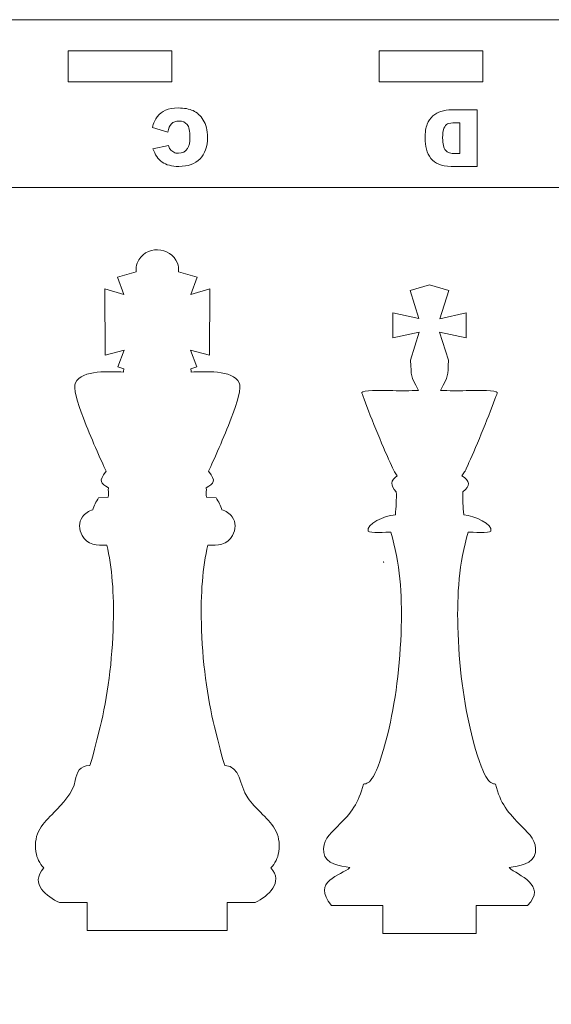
# Model space of a CAD drawing. Header units: centimetres. Extents: x -35.3 to 32, y -35 to 36.2.
# Tile 7 of 54: x -28.4 to -23.3, y -5 to 4.5. Entities that reach past the tile are written whole.
import ezdxf

# ---------------------------------------------------------------- set-up
doc = ezdxf.new("R2010")
doc.units = ezdxf.units.CM
doc.header["$MEASUREMENT"] = 0
doc.layers.add('Layer 1', color=7, linetype='Continuous')

msp = doc.modelspace()

# ---------------------------------------------------------------- linework, layer by layer
at = {"layer": 'Layer 1', "lineweight": 9}
for points, knots in [([(-34.79702, 4.47803), (-34.79702, 4.47803), (-11.15703, 4.47803), (-11.15703, 4.47803), (-11.15703, 4.47803), (-10.99203, 4.47803), (-10.85703, 4.34304), (-10.85703, 4.17803), (-10.85703, 4.17803), (-10.85703, 4.17803), (-10.85703, -19.46197), (-10.85703, -19.46197), (-10.85703, -19.46197), (-10.85703, -19.62697), (-10.99203, -19.76197), (-11.15703, -19.76197), (-11.15703, -19.76197), (-11.15703, -19.76197), (-34.79702, -19.76197), (-34.79702, -19.76197), (-34.79702, -19.76197), (-34.96202, -19.76197), (-35.09702, -19.62697), (-35.09702, -19.46197), (-35.09702, -19.46197), (-35.09702, -19.46197), (-35.09702, 4.17803), (-35.09702, 4.17803), (-35.09702, 4.17803), (-35.09702, 4.34304), (-34.96202, 4.47803), (-34.79702, 4.47803)], [0, 0, 0, 0, 0.1111111, 0.1111111, 0.1111111, 0.1111111, 0.2222222, 0.2222222, 0.2222222, 0.2222222, 0.3333333, 0.3333333, 0.3333333, 0.3333333, 0.4444444, 0.4444444, 0.4444444, 0.4444444, 0.5555556, 0.5555556, 0.5555556, 0.5555556, 0.6666667, 0.6666667, 0.6666667, 0.6666667, 0.7777778, 0.7777778, 0.7777778, 0.7777778, 1, 1, 1, 1]), ([(-27.97704, 4.17803), (-27.97704, 4.17803), (-26.97704, 4.17803), (-26.97704, 4.17803), (-26.97704, 4.17803), (-26.97704, 4.17803), (-26.97704, 3.87803), (-26.97704, 3.87803), (-26.97704, 3.87803), (-26.97704, 3.87803), (-27.97704, 3.87803), (-27.97704, 3.87803), (-27.97704, 3.87803), (-27.97704, 3.87803), (-27.97704, 4.17803), (-27.97704, 4.17803)], [0, 0, 0, 0, 0.2, 0.2, 0.2, 0.2, 0.4, 0.4, 0.4, 0.4, 0.6, 0.6, 0.6, 0.6, 1, 1, 1, 1]), ([(-24.97704, 4.17803), (-24.97704, 4.17803), (-23.97704, 4.17803), (-23.97704, 4.17803), (-23.97704, 4.17803), (-23.97704, 4.17803), (-23.97704, 3.87803), (-23.97704, 3.87803), (-23.97704, 3.87803), (-23.97704, 3.87803), (-24.97704, 3.87803), (-24.97704, 3.87803), (-24.97704, 3.87803), (-24.97704, 3.87803), (-24.97704, 4.17803), (-24.97704, 4.17803)], [0, 0, 0, 0, 0.2, 0.2, 0.2, 0.2, 0.4, 0.4, 0.4, 0.4, 0.6, 0.6, 0.6, 0.6, 1, 1, 1, 1]), ([(-33.47702, 2.85803), (-33.47702, 2.85803), (-12.47703, 2.85803), (-12.47703, 2.85803), (-12.47703, 2.85803), (-12.47703, 2.85803), (-12.47703, -18.14198), (-12.47703, -18.14198), (-12.47703, -18.14198), (-12.47703, -18.14198), (-33.47702, -18.14198), (-33.47702, -18.14198), (-33.47702, -18.14198), (-33.47702, -18.14198), (-33.47702, 2.85803), (-33.47702, 2.85803)], [0, 0, 0, 0, 0.2, 0.2, 0.2, 0.2, 0.4, 0.4, 0.4, 0.4, 0.6, 0.6, 0.6, 0.6, 1, 1, 1, 1]), ([(-28.21255, -3.70493), (-28.25207, -3.66405), (-28.27922, -3.61227), (-28.28831, -3.55012), (-28.28831, -3.55012), (-28.31487, -3.36856), (-28.22104, -3.27606), (-28.11294, -3.16952), (-28.11294, -3.16952), (-28.03192, -3.08968), (-27.93092, -2.97875), (-27.9088, -2.86396), (-27.9088, -2.86396), (-27.89288, -2.78146), (-27.86722, -2.7219), (-27.77053, -2.71781), (-27.77053, -2.71781), (-27.76637, -2.71764), (-27.76205, -2.71745), (-27.66868, -2.34639), (-27.66868, -2.34639), (-27.59912, -2.07002), (-27.55019, -1.70159), (-27.54174, -1.34622), (-27.54174, -1.34622), (-27.53515, -1.06866), (-27.55304, -0.80027), (-27.6049, -0.59231), (-27.6049, -0.59231), (-27.69594, -0.59548), (-27.79472, -0.59143), (-27.84288, -0.49746), (-27.84288, -0.49746), (-27.87243, -0.43977), (-27.87835, -0.37374), (-27.83905, -0.31879), (-27.83905, -0.31879), (-27.81464, -0.28464), (-27.77803, -0.26306), (-27.7385, -0.25089), (-27.7385, -0.25089), (-27.73396, -0.2146), (-27.70395, -0.1698), (-27.68509, -0.13704), (-27.68509, -0.13704), (-27.68509, -0.13704), (-27.59029, -0.12912), (-27.59029, -0.12912), (-27.59029, -0.12912), (-27.58956, -0.10508), (-27.58906, -0.08083), (-27.5904, -0.05682), (-27.5904, -0.05682), (-27.59148, -0.03735), (-27.58579, -0.04083), (-27.58732, -0.03989), (-27.58732, -0.03989), (-27.66513, 0.00768), (-27.68675, 0.02094), (-27.61178, 0.1203), (-27.61178, 0.1203), (-27.66168, 0.22737), (-27.75981, 0.45174), (-27.83005, 0.63349), (-27.83005, 0.63349), (-27.89076, 0.79056), (-27.93025, 0.92875), (-27.90717, 0.97552), (-27.90717, 0.97552), (-27.84398, 1.1035), (-27.56491, 1.08106), (-27.44439, 1.07811), (-27.44439, 1.07811), (-27.44366, 1.08843), (-27.44191, 1.09875), (-27.4392, 1.10873), (-27.4392, 1.10873), (-27.4392, 1.10873), (-27.49725, 1.12873), (-27.49725, 1.12873), (-27.49725, 1.12873), (-27.49725, 1.12873), (-27.43612, 1.28991), (-27.43612, 1.28991), (-27.43612, 1.28991), (-27.43612, 1.28991), (-27.62169, 1.24122), (-27.62169, 1.24122), (-27.62169, 1.24122), (-27.62169, 1.24122), (-27.62458, 1.87966), (-27.62458, 1.87966), (-27.62458, 1.87966), (-27.62458, 1.87966), (-27.4401, 1.82797), (-27.4401, 1.82797), (-27.4401, 1.82797), (-27.4401, 1.82797), (-27.50231, 1.99377), (-27.50231, 1.99377), (-27.50231, 1.99377), (-27.50231, 1.99377), (-27.32158, 2.04645), (-27.32158, 2.04645), (-27.32158, 2.04645), (-27.32514, 2.07534), (-27.32124, 2.10304), (-27.31115, 2.129), (-27.31115, 2.129), (-27.24131, 2.30871), (-26.98734, 2.29321), (-26.92354, 2.129), (-26.92354, 2.129), (-26.91345, 2.10304), (-26.90955, 2.07534), (-26.91311, 2.04645), (-26.91311, 2.04645), (-26.91311, 2.04645), (-26.73239, 1.99377), (-26.73239, 1.99377), (-26.73239, 1.99377), (-26.73239, 1.99377), (-26.79459, 1.82797), (-26.79459, 1.82797), (-26.79459, 1.82797), (-26.79459, 1.82797), (-26.6101, 1.87966), (-26.6101, 1.87966), (-26.6101, 1.87966), (-26.6101, 1.87966), (-26.613, 1.24122), (-26.613, 1.24122), (-26.613, 1.24122), (-26.613, 1.24122), (-26.79857, 1.28991), (-26.79857, 1.28991), (-26.79857, 1.28991), (-26.79857, 1.28991), (-26.73745, 1.12873), (-26.73745, 1.12873), (-26.73745, 1.12873), (-26.73745, 1.12873), (-26.79549, 1.10873), (-26.79549, 1.10873), (-26.79549, 1.10873), (-26.79279, 1.09877), (-26.79101, 1.0884), (-26.7903, 1.07811), (-26.7903, 1.07811), (-26.66978, 1.08106), (-26.39071, 1.1035), (-26.32752, 0.97552), (-26.32752, 0.97552), (-26.30443, 0.92874), (-26.34393, 0.79056), (-26.40463, 0.63349), (-26.40463, 0.63349), (-26.47489, 0.45174), (-26.57302, 0.22736), (-26.62292, 0.12029), (-26.62292, 0.12029), (-26.54794, 0.02093), (-26.56954, 0.00768), (-26.64737, -0.03989), (-26.64737, -0.03989), (-26.64889, -0.04083), (-26.64321, -0.03735), (-26.64429, -0.05682), (-26.64429, -0.05682), (-26.64563, -0.08083), (-26.64513, -0.10508), (-26.64439, -0.12912), (-26.64439, -0.12912), (-26.64439, -0.12912), (-26.5496, -0.13704), (-26.5496, -0.13704), (-26.5496, -0.13704), (-26.53074, -0.1698), (-26.50073, -0.2146), (-26.49619, -0.25089), (-26.49619, -0.25089), (-26.45665, -0.26307), (-26.42005, -0.28463), (-26.39563, -0.31879), (-26.39563, -0.31879), (-26.35633, -0.37377), (-26.36226, -0.43975), (-26.39181, -0.49746), (-26.39181, -0.49746), (-26.43997, -0.59143), (-26.53875, -0.59548), (-26.62979, -0.59231), (-26.62979, -0.59231), (-26.68165, -0.80027), (-26.69954, -1.06866), (-26.69295, -1.34622), (-26.69295, -1.34622), (-26.6845, -1.70159), (-26.63557, -2.07002), (-26.56601, -2.34639), (-26.56601, -2.34639), (-26.47264, -2.71745), (-26.46833, -2.71764), (-26.46416, -2.71781), (-26.46416, -2.71781), (-26.31378, -2.72418), (-26.32914, -2.90756), (-26.24438, -3.03161), (-26.24438, -3.03161), (-26.20867, -3.08386), (-26.16382, -3.12806), (-26.12175, -3.16952), (-26.12175, -3.16952), (-26.01365, -3.27606), (-25.91982, -3.36856), (-25.94638, -3.55012), (-25.94638, -3.55012), (-25.95547, -3.61227), (-25.98261, -3.66403), (-26.02213, -3.70492), (-26.02213, -3.70492), (-25.8973, -3.84709), (-26.04755, -3.97844), (-26.17261, -4.04045), (-26.17261, -4.04045), (-26.17261, -4.04045), (-26.44234, -4.04045), (-26.44234, -4.04045), (-26.44234, -4.04045), (-26.44234, -4.04045), (-26.44234, -4.31046), (-26.44234, -4.31046), (-26.44234, -4.31046), (-26.44234, -4.31046), (-27.79234, -4.31046), (-27.79234, -4.31046), (-27.79234, -4.31046), (-27.79234, -4.31046), (-27.79234, -4.04045), (-27.79234, -4.04045), (-27.79234, -4.04045), (-27.79234, -4.04045), (-28.06208, -4.04045), (-28.06208, -4.04045), (-28.06208, -4.04045), (-28.17895, -3.98249), (-28.35436, -3.86636), (-28.21255, -3.70493)], [0, 0, 0, 0, 0.015873, 0.015873, 0.015873, 0.015873, 0.031746, 0.031746, 0.031746, 0.031746, 0.047619, 0.047619, 0.047619, 0.047619, 0.0634921, 0.0634921, 0.0634921, 0.0634921, 0.0793651, 0.0793651, 0.0793651, 0.0793651, 0.0952381, 0.0952381, 0.0952381, 0.0952381, 0.1111111, 0.1111111, 0.1111111, 0.1111111, 0.1269841, 0.1269841, 0.1269841, 0.1269841, 0.1428571, 0.1428571, 0.1428571, 0.1428571, 0.1587302, 0.1587302, 0.1587302, 0.1587302, 0.1746032, 0.1746032, 0.1746032, 0.1746032, 0.1904762, 0.1904762, 0.1904762, 0.1904762, 0.2063492, 0.2063492, 0.2063492, 0.2063492, 0.2222222, 0.2222222, 0.2222222, 0.2222222, 0.2380952, 0.2380952, 0.2380952, 0.2380952, 0.2539683, 0.2539683, 0.2539683, 0.2539683, 0.2698413, 0.2698413, 0.2698413, 0.2698413, 0.2857143, 0.2857143, 0.2857143, 0.2857143, 0.3015873, 0.3015873, 0.3015873, 0.3015873, 0.3174603, 0.3174603, 0.3174603, 0.3174603, 0.3333333, 0.3333333, 0.3333333, 0.3333333, 0.3492063, 0.3492063, 0.3492063, 0.3492063, 0.3650794, 0.3650794, 0.3650794, 0.3650794, 0.3809524, 0.3809524, 0.3809524, 0.3809524, 0.3968254, 0.3968254, 0.3968254, 0.3968254, 0.4126984, 0.4126984, 0.4126984, 0.4126984, 0.4285714, 0.4285714, 0.4285714, 0.4285714, 0.4444444, 0.4444444, 0.4444444, 0.4444444, 0.4603175, 0.4603175, 0.4603175, 0.4603175, 0.4761905, 0.4761905, 0.4761905, 0.4761905, 0.4920635, 0.4920635, 0.4920635, 0.4920635, 0.5079365, 0.5079365, 0.5079365, 0.5079365, 0.5238095, 0.5238095, 0.5238095, 0.5238095, 0.5396825, 0.5396825, 0.5396825, 0.5396825, 0.5555556, 0.5555556, 0.5555556, 0.5555556, 0.5714286, 0.5714286, 0.5714286, 0.5714286, 0.5873016, 0.5873016, 0.5873016, 0.5873016, 0.6031746, 0.6031746, 0.6031746, 0.6031746, 0.6190476, 0.6190476, 0.6190476, 0.6190476, 0.6349206, 0.6349206, 0.6349206, 0.6349206, 0.6507937, 0.6507937, 0.6507937, 0.6507937, 0.6666667, 0.6666667, 0.6666667, 0.6666667, 0.6825397, 0.6825397, 0.6825397, 0.6825397, 0.6984127, 0.6984127, 0.6984127, 0.6984127, 0.7142857, 0.7142857, 0.7142857, 0.7142857, 0.7301587, 0.7301587, 0.7301587, 0.7301587, 0.7460317, 0.7460317, 0.7460317, 0.7460317, 0.7619048, 0.7619048, 0.7619048, 0.7619048, 0.7777778, 0.7777778, 0.7777778, 0.7777778, 0.7936508, 0.7936508, 0.7936508, 0.7936508, 0.8095238, 0.8095238, 0.8095238, 0.8095238, 0.8253968, 0.8253968, 0.8253968, 0.8253968, 0.8412698, 0.8412698, 0.8412698, 0.8412698, 0.8571429, 0.8571429, 0.8571429, 0.8571429, 0.8730159, 0.8730159, 0.8730159, 0.8730159, 0.8888889, 0.8888889, 0.8888889, 0.8888889, 0.9047619, 0.9047619, 0.9047619, 0.9047619, 0.9206349, 0.9206349, 0.9206349, 0.9206349, 0.9365079, 0.9365079, 0.9365079, 0.9365079, 0.952381, 0.952381, 0.952381, 0.952381, 0.968254, 0.968254, 0.968254, 0.968254, 1, 1, 1, 1]), ([(-24.0422, -4.06989), (-24.0422, -4.06989), (-24.0422, -4.33989), (-24.0422, -4.33989), (-24.0422, -4.33989), (-24.0422, -4.33989), (-24.9422, -4.33989), (-24.9422, -4.33989), (-24.9422, -4.33989), (-24.9422, -4.33989), (-24.9422, -4.06989), (-24.9422, -4.06989), (-24.9422, -4.06989), (-24.9422, -4.06989), (-25.43693, -4.06989), (-25.43693, -4.06989), (-25.43693, -4.06989), (-25.63839, -3.83073), (-25.34171, -3.78065), (-25.26, -3.70309), (-25.26, -3.70309), (-25.35495, -3.68327), (-25.49523, -3.67475), (-25.51254, -3.55631), (-25.51254, -3.55631), (-25.52799, -3.45074), (-25.45979, -3.38352), (-25.38123, -3.30609), (-25.38123, -3.30609), (-25.24521, -3.17205), (-25.17656, -3.08371), (-25.12925, -2.89732), (-25.12925, -2.89732), (-25.07203, -2.89349), (-25.01017, -2.86564), (-24.89589, -2.41153), (-24.89589, -2.41153), (-24.82406, -2.12611), (-24.77353, -1.74541), (-24.76479, -1.37802), (-24.76479, -1.37802), (-24.75737, -1.06612), (-24.77471, -0.76599), (-24.86621, -0.46632), (-24.86621, -0.46632), (-24.90324, -0.46636), (-25.0719, -0.47748), (-25.0826, -0.45662), (-25.0826, -0.45662), (-25.1069, -0.38812), (-24.92612, -0.30693), (-24.8218, -0.29821), (-24.8218, -0.29821), (-24.81627, -0.22629), (-24.80941, -0.14877), (-24.81344, -0.07671), (-24.81344, -0.07671), (-24.87465, -0.01723), (-24.86771, 0.0336), (-24.8039, 0.0772), (-24.8039, 0.0772), (-24.8039, 0.0772), (-24.83013, 0.11616), (-24.83013, 0.11616), (-24.83013, 0.11616), (-24.84432, 0.13724), (-24.97446, 0.43038), (-25.06322, 0.66003), (-25.06322, 0.66003), (-25.11037, 0.78205), (-25.14676, 0.87786), (-25.14569, 0.88003), (-25.14569, 0.88003), (-25.13298, 0.90577), (-24.97984, 0.90197), (-24.84547, 0.89864), (-24.84547, 0.89864), (-24.76112, 0.89654), (-24.68177, 0.89819), (-24.59773, 0.90118), (-24.59773, 0.90118), (-24.67852, 1.05164), (-24.66683, 1.02825), (-24.67427, 1.19343), (-24.67427, 1.19343), (-24.67427, 1.19343), (-24.59105, 1.46264), (-24.59105, 1.46264), (-24.59105, 1.46264), (-24.59105, 1.46264), (-24.84563, 1.40963), (-24.84563, 1.40963), (-24.84563, 1.40963), (-24.84563, 1.40963), (-24.84672, 1.65069), (-24.84672, 1.65069), (-24.84672, 1.65069), (-24.84672, 1.65069), (-24.59506, 1.59478), (-24.59506, 1.59478), (-24.59506, 1.59478), (-24.59506, 1.59478), (-24.6775, 1.86557), (-24.6775, 1.86557), (-24.6775, 1.86557), (-24.6775, 1.86557), (-24.4922, 1.91957), (-24.4922, 1.91957), (-24.4922, 1.91957), (-24.4922, 1.91957), (-24.30689, 1.86557), (-24.30689, 1.86557), (-24.30689, 1.86557), (-24.30689, 1.86557), (-24.3938, 1.59179), (-24.3938, 1.59179), (-24.3938, 1.59179), (-24.3938, 1.59179), (-24.13767, 1.65069), (-24.13767, 1.65069), (-24.13767, 1.65069), (-24.13767, 1.65069), (-24.13877, 1.40963), (-24.13877, 1.40963), (-24.13877, 1.40963), (-24.13877, 1.40963), (-24.39633, 1.46412), (-24.39633, 1.46412), (-24.39633, 1.46412), (-24.39633, 1.46412), (-24.31013, 1.19343), (-24.31013, 1.19343), (-24.31013, 1.19343), (-24.31757, 1.02816), (-24.30587, 1.0517), (-24.38669, 0.90118), (-24.38669, 0.90118), (-24.30264, 0.89819), (-24.22328, 0.89654), (-24.13892, 0.89864), (-24.13892, 0.89864), (-24.00456, 0.90197), (-23.85141, 0.90577), (-23.83871, 0.88003), (-23.83871, 0.88003), (-23.83763, 0.87786), (-23.87402, 0.78205), (-23.92117, 0.66003), (-23.92117, 0.66003), (-24.00993, 0.43038), (-24.14007, 0.13724), (-24.15426, 0.11616), (-24.15426, 0.11616), (-24.15426, 0.11616), (-24.1805, 0.0772), (-24.1805, 0.0772), (-24.1805, 0.0772), (-24.0993, 0.0309), (-24.09736, -0.02049), (-24.17095, -0.07671), (-24.17095, -0.07671), (-24.17507, -0.15043), (-24.16824, -0.22468), (-24.1626, -0.29821), (-24.1626, -0.29821), (-24.05848, -0.30691), (-23.87529, -0.39321), (-23.9018, -0.45662), (-23.9018, -0.45662), (-23.91249, -0.47748), (-24.08116, -0.46636), (-24.11819, -0.46632), (-24.11819, -0.46632), (-24.20966, -0.7661), (-24.22702, -1.06602), (-24.2196, -1.37802), (-24.2196, -1.37802), (-24.21086, -1.74541), (-24.16033, -2.12611), (-24.0885, -2.41153), (-24.0885, -2.41153), (-23.97422, -2.86564), (-23.91236, -2.89349), (-23.85514, -2.89732), (-23.85514, -2.89732), (-23.8075, -3.08501), (-23.7401, -3.17115), (-23.60316, -3.30609), (-23.60316, -3.30609), (-23.5246, -3.38352), (-23.4564, -3.45074), (-23.47185, -3.55631), (-23.47185, -3.55631), (-23.48917, -3.67475), (-23.62945, -3.68327), (-23.7244, -3.70309), (-23.7244, -3.70309), (-23.64269, -3.78065), (-23.35237, -3.86894), (-23.54746, -4.06989), (-23.54746, -4.06989), (-23.54746, -4.06989), (-24.0422, -4.06989), (-24.0422, -4.06989)], [0, 0, 0, 0, 0.0192308, 0.0192308, 0.0192308, 0.0192308, 0.0384615, 0.0384615, 0.0384615, 0.0384615, 0.0576923, 0.0576923, 0.0576923, 0.0576923, 0.0769231, 0.0769231, 0.0769231, 0.0769231, 0.0961538, 0.0961538, 0.0961538, 0.0961538, 0.1153846, 0.1153846, 0.1153846, 0.1153846, 0.1346154, 0.1346154, 0.1346154, 0.1346154, 0.1538462, 0.1538462, 0.1538462, 0.1538462, 0.1730769, 0.1730769, 0.1730769, 0.1730769, 0.1923077, 0.1923077, 0.1923077, 0.1923077, 0.2115385, 0.2115385, 0.2115385, 0.2115385, 0.2307692, 0.2307692, 0.2307692, 0.2307692, 0.25, 0.25, 0.25, 0.25, 0.2692308, 0.2692308, 0.2692308, 0.2692308, 0.2884615, 0.2884615, 0.2884615, 0.2884615, 0.3076923, 0.3076923, 0.3076923, 0.3076923, 0.3269231, 0.3269231, 0.3269231, 0.3269231, 0.3461538, 0.3461538, 0.3461538, 0.3461538, 0.3653846, 0.3653846, 0.3653846, 0.3653846, 0.3846154, 0.3846154, 0.3846154, 0.3846154, 0.4038462, 0.4038462, 0.4038462, 0.4038462, 0.4230769, 0.4230769, 0.4230769, 0.4230769, 0.4423077, 0.4423077, 0.4423077, 0.4423077, 0.4615385, 0.4615385, 0.4615385, 0.4615385, 0.4807692, 0.4807692, 0.4807692, 0.4807692, 0.5, 0.5, 0.5, 0.5, 0.5192308, 0.5192308, 0.5192308, 0.5192308, 0.5384615, 0.5384615, 0.5384615, 0.5384615, 0.5576923, 0.5576923, 0.5576923, 0.5576923, 0.5769231, 0.5769231, 0.5769231, 0.5769231, 0.5961538, 0.5961538, 0.5961538, 0.5961538, 0.6153846, 0.6153846, 0.6153846, 0.6153846, 0.6346154, 0.6346154, 0.6346154, 0.6346154, 0.6538462, 0.6538462, 0.6538462, 0.6538462, 0.6730769, 0.6730769, 0.6730769, 0.6730769, 0.6923077, 0.6923077, 0.6923077, 0.6923077, 0.7115385, 0.7115385, 0.7115385, 0.7115385, 0.7307692, 0.7307692, 0.7307692, 0.7307692, 0.75, 0.75, 0.75, 0.75, 0.7692308, 0.7692308, 0.7692308, 0.7692308, 0.7884615, 0.7884615, 0.7884615, 0.7884615, 0.8076923, 0.8076923, 0.8076923, 0.8076923, 0.8269231, 0.8269231, 0.8269231, 0.8269231, 0.8461538, 0.8461538, 0.8461538, 0.8461538, 0.8653846, 0.8653846, 0.8653846, 0.8653846, 0.8846154, 0.8846154, 0.8846154, 0.8846154, 0.9038462, 0.9038462, 0.9038462, 0.9038462, 0.9230769, 0.9230769, 0.9230769, 0.9230769, 0.9423077, 0.9423077, 0.9423077, 0.9423077, 0.9615385, 0.9615385, 0.9615385, 0.9615385, 1, 1, 1, 1]), ([(-24.93254, -0.75233), (-24.93254, -0.75233), (-24.93786, -0.75694), (-24.93786, -0.75694), (-24.93786, -0.75694), (-24.94073, -0.75942), (-24.93392, -0.75353), (-24.93166, -0.75251), (-24.93166, -0.75251), (-24.93166, -0.75251), (-24.93254, -0.75233), (-24.93254, -0.75233)], [0, 0, 0, 0, 0.25, 0.25, 0.25, 0.25, 0.5, 0.5, 0.5, 0.5, 1, 1, 1, 1])]:
    msp.add_open_spline(points, degree=3, knots=knots, dxfattribs=at)
at = {"layer": 'Layer 1', "color": 3, "lineweight": 9}
for points, knots in [([(-27.01663, 3.39392), (-27.01663, 3.39392), (-27.16446, 3.4385), (-27.16446, 3.4385), (-27.16446, 3.4385), (-27.15456, 3.4799), (-27.13893, 3.51457), (-27.11747, 3.54225), (-27.11747, 3.54225), (-27.09613, 3.57007), (-27.06971, 3.59102), (-27.03797, 3.60512), (-27.03797, 3.60512), (-27.00635, 3.61922), (-26.96609, 3.62633), (-26.91719, 3.62633), (-26.91719, 3.62633), (-26.85776, 3.62633), (-26.80936, 3.61769), (-26.77164, 3.60054), (-26.77164, 3.60054), (-26.73406, 3.58327), (-26.70167, 3.55293), (-26.67436, 3.50962), (-26.67436, 3.50962), (-26.64706, 3.46631), (-26.63334, 3.41068), (-26.63334, 3.34312), (-26.63334, 3.34312), (-26.63334, 3.25295), (-26.65734, 3.1836), (-26.70535, 3.13509), (-26.70535, 3.13509), (-26.75349, 3.08671), (-26.82143, 3.06244), (-26.90932, 3.06244), (-26.90932, 3.06244), (-26.97802, 3.06244), (-27.03212, 3.0763), (-27.0715, 3.10411), (-27.0715, 3.10411), (-27.11074, 3.13191), (-27.14008, 3.17459), (-27.15913, 3.23225), (-27.15913, 3.23225), (-27.15913, 3.23225), (-27.01054, 3.26514), (-27.01054, 3.26514), (-27.01054, 3.26514), (-27.00533, 3.24863), (-26.99987, 3.23657), (-26.99415, 3.22894), (-26.99415, 3.22894), (-26.98463, 3.21612), (-26.97307, 3.20621), (-26.95948, 3.19935), (-26.95948, 3.19935), (-26.94577, 3.19237), (-26.93052, 3.18894), (-26.91364, 3.18894), (-26.91364, 3.18894), (-26.87528, 3.18894), (-26.84594, 3.20431), (-26.82563, 3.23491), (-26.82563, 3.23491), (-26.81025, 3.25764), (-26.8025, 3.29346), (-26.8025, 3.3421), (-26.8025, 3.3421), (-26.8025, 3.40255), (-26.81165, 3.44383), (-26.83007, 3.46631), (-26.83007, 3.46631), (-26.84849, 3.48866), (-26.87426, 3.49983), (-26.90753, 3.49983), (-26.90753, 3.49983), (-26.9398, 3.49983), (-26.96418, 3.49082), (-26.98069, 3.47265), (-26.98069, 3.47265), (-26.9972, 3.45463), (-27.00914, 3.42834), (-27.01663, 3.39392)], [0, 0, 0, 0, 0.0454545, 0.0454545, 0.0454545, 0.0454545, 0.0909091, 0.0909091, 0.0909091, 0.0909091, 0.1363636, 0.1363636, 0.1363636, 0.1363636, 0.1818182, 0.1818182, 0.1818182, 0.1818182, 0.2272727, 0.2272727, 0.2272727, 0.2272727, 0.2727273, 0.2727273, 0.2727273, 0.2727273, 0.3181818, 0.3181818, 0.3181818, 0.3181818, 0.3636364, 0.3636364, 0.3636364, 0.3636364, 0.4090909, 0.4090909, 0.4090909, 0.4090909, 0.4545455, 0.4545455, 0.4545455, 0.4545455, 0.5, 0.5, 0.5, 0.5, 0.5454545, 0.5454545, 0.5454545, 0.5454545, 0.5909091, 0.5909091, 0.5909091, 0.5909091, 0.6363636, 0.6363636, 0.6363636, 0.6363636, 0.6818182, 0.6818182, 0.6818182, 0.6818182, 0.7272727, 0.7272727, 0.7272727, 0.7272727, 0.7727273, 0.7727273, 0.7727273, 0.7727273, 0.8181818, 0.8181818, 0.8181818, 0.8181818, 0.8636364, 0.8636364, 0.8636364, 0.8636364, 0.9090909, 0.9090909, 0.9090909, 0.9090909, 1, 1, 1, 1]), ([(-24.03285, 3.06244), (-24.03285, 3.06244), (-24.28342, 3.06244), (-24.28342, 3.06244), (-24.28342, 3.06244), (-24.33269, 3.06244), (-24.3727, 3.06918), (-24.40305, 3.08251), (-24.40305, 3.08251), (-24.4334, 3.09598), (-24.45855, 3.11516), (-24.47849, 3.14017), (-24.47849, 3.14017), (-24.4983, 3.16531), (-24.51266, 3.1944), (-24.52154, 3.22767), (-24.52154, 3.22767), (-24.53056, 3.26095), (-24.535, 3.29613), (-24.535, 3.33334), (-24.535, 3.33334), (-24.535, 3.39164), (-24.5284, 3.43684), (-24.51507, 3.46897), (-24.51507, 3.46897), (-24.50186, 3.5011), (-24.48344, 3.52803), (-24.45982, 3.54975), (-24.45982, 3.54975), (-24.4362, 3.57147), (-24.41093, 3.58595), (-24.38387, 3.59318), (-24.38387, 3.59318), (-24.34692, 3.60309), (-24.31339, 3.60804), (-24.28342, 3.60804), (-24.28342, 3.60804), (-24.28342, 3.60804), (-24.03285, 3.60804), (-24.03285, 3.60804), (-24.03285, 3.60804), (-24.03285, 3.60804), (-24.03285, 3.06244), (-24.03285, 3.06244)], [0, 0, 0, 0, 0.0833333, 0.0833333, 0.0833333, 0.0833333, 0.1666667, 0.1666667, 0.1666667, 0.1666667, 0.25, 0.25, 0.25, 0.25, 0.3333333, 0.3333333, 0.3333333, 0.3333333, 0.4166667, 0.4166667, 0.4166667, 0.4166667, 0.5, 0.5, 0.5, 0.5, 0.5833333, 0.5833333, 0.5833333, 0.5833333, 0.6666667, 0.6666667, 0.6666667, 0.6666667, 0.75, 0.75, 0.75, 0.75, 0.8333333, 0.8333333, 0.8333333, 0.8333333, 1, 1, 1, 1]), ([(-24.20125, 3.18589), (-24.20125, 3.18589), (-24.20125, 3.48383), (-24.20125, 3.48383), (-24.20125, 3.48383), (-24.20125, 3.48383), (-24.24265, 3.48383), (-24.24265, 3.48383), (-24.24265, 3.48383), (-24.27795, 3.48383), (-24.3031, 3.4799), (-24.31808, 3.47215), (-24.31808, 3.47215), (-24.33294, 3.46428), (-24.34463, 3.45069), (-24.35314, 3.43125), (-24.35314, 3.43125), (-24.36165, 3.4117), (-24.36584, 3.38021), (-24.36584, 3.33651), (-24.36584, 3.33651), (-24.36584, 3.27873), (-24.35644, 3.23923), (-24.33752, 3.21789), (-24.33752, 3.21789), (-24.3186, 3.19656), (-24.28722, 3.18589), (-24.24341, 3.18589), (-24.24341, 3.18589), (-24.24341, 3.18589), (-24.20125, 3.18589), (-24.20125, 3.18589)], [0, 0, 0, 0, 0.1111111, 0.1111111, 0.1111111, 0.1111111, 0.2222222, 0.2222222, 0.2222222, 0.2222222, 0.3333333, 0.3333333, 0.3333333, 0.3333333, 0.4444444, 0.4444444, 0.4444444, 0.4444444, 0.5555556, 0.5555556, 0.5555556, 0.5555556, 0.6666667, 0.6666667, 0.6666667, 0.6666667, 0.7777778, 0.7777778, 0.7777778, 0.7777778, 1, 1, 1, 1])]:
    msp.add_open_spline(points, degree=3, knots=knots, dxfattribs=at)

doc.saveas('drawing.dxf')
